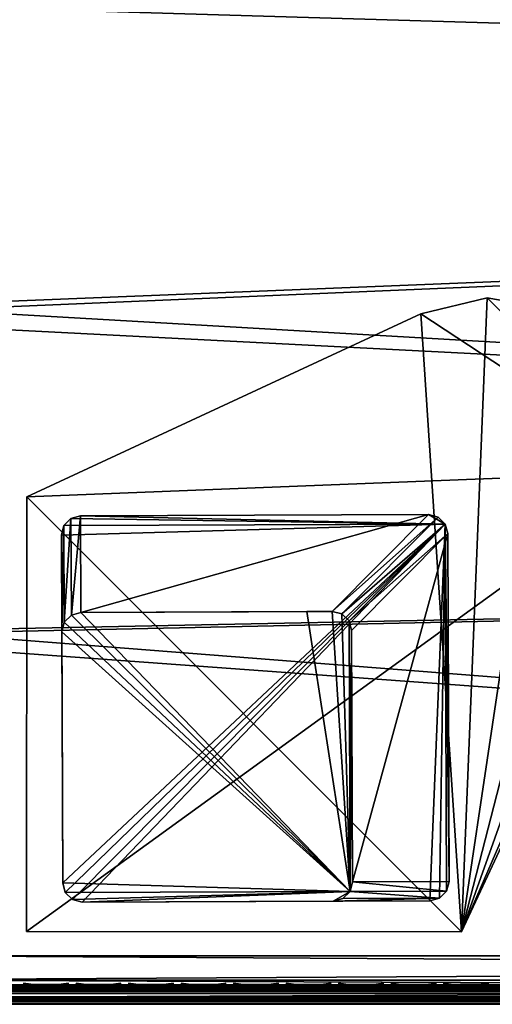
# Model space of a CAD drawing. Header units: inches. Extents: x 0 to 63.6, y -63.6 to 0.
# Tile 146 of 256: x 37.3 to 39.7, y -63.6 to -58.5. Entities that reach past the tile are written whole.
import ezdxf

# ---------------------------------------------------------------- set-up
doc = ezdxf.new("R2010")
doc.units = ezdxf.units.IN
doc.header["$LTSCALE"] = 0.03937
doc.header["$MEASUREMENT"] = 0
for name, color, linetype in [('A-FURN-3-ST', 151, 'Continuous'), ('A-FURN-3-ST-LG', 252, 'Continuous'), ('A-FURN-3-ST-LGHW', 32, 'Continuous'), ('A-FURN-3-ST-SEAM', 250, 'Continuous'), ('A-FURN-3-STITCH', 15, 'Continuous')]:
    doc.layers.add(name, color=color, linetype=linetype)

msp = doc.modelspace()

# ---------------------------------------------------------------- meshes
at = {"layer": 'A-FURN-3-ST'}
mesh = msp.add_polyface(dxfattribs=at)
corners = [(58.7891, -63.6396, 5.25), (36.1387, -63.6396, 5.25), (58.7891, -63.6061, 5.125), (36.1387, -63.6061, 5.125), (58.7891, -63.5146, 5.0335), (36.1387, -63.5146, 5.0335), (58.7891, -63.3896, 5), (36.1387, -63.3896, 5), (58.1891, -63.3896, 18), (36.7388, -63.3896, 18), (58.1891, -63.5146, 17.9665), (36.7388, -63.5146, 17.9665), (58.1891, -63.6061, 17.875), (36.7388, -63.6061, 17.875), (58.1891, -63.6396, 17.75), (36.7388, -63.6396, 17.75), (36.3576, -63.5924, 17.8203), (36.3841, -63.6275, 17.7562), (36.5579, -63.6275, 17.809), (36.5444, -63.5924, 17.8771), (36.5729, -63.6396, 17.7337), (36.4135, -63.6396, 17.6853), (36.5385, -63.5665, 17.9069), (36.5254, -63.4451, 17.9727), (36.5242, -63.3899, 17.9789), (36.3202, -63.4454, 17.9104), (36.3178, -63.3903, 17.9162), (36.3459, -63.5666, 17.8484), (36.4045, -61.7228, 17.9625), (36.6888, -61.7078, 18), (36.2785, -60.0581, 17.9625), (36.5619, -60.0301, 18), (58.1416, -61.2762, 18), (58.0174, -59.1659, 18), (36.3583, -58.36, 18), (57.8166, -57.0616, 18), (36.0784, -56.7009, 18), (35.7229, -55.0564, 18), (58.0995, -57.0299, 17.9625), (57.8211, -54.9239, 17.9625), (59.0391, -63.6396, 16.9), (35.8887, -63.6396, 5.5), (59.0391, -63.6396, 5.5), (35.8887, -63.6396, 16.9), (36.1377, -63.6396, 17.501), (36.2665, -63.6396, 17.6067), (36.0894, -61.7356, 5), (58.7412, -61.2543, 5), (35.9644, -60.0855, 5), (58.6158, -59.1221, 5), (35.764, -58.4429, 5), (58.413, -56.9959, 5), (35.4886, -56.8111, 5), (35.1388, -55.1937, 5)]
mesh.append_faces([[corners[k] for k in face] for face in [(0, 1, 2), (2, 1, 3), (2, 3, 4), (4, 3, 5), (4, 5, 6), (6, 5, 7), (8, 9, 10), (10, 9, 11), (10, 11, 12), (12, 11, 13), (12, 13, 14), (14, 13, 15), (16, 17, 18, 19), (19, 18, 13), (13, 18, 15), (15, 18, 20), (20, 18, 21), (21, 18, 17), (19, 13, 22), (22, 13, 11), (22, 11, 23), (23, 11, 9), (23, 9, 24), (23, 24, 25), (25, 24, 26), (27, 16, 19, 22), (25, 27, 22, 23), (28, 26, 24), (28, 24, 29), (29, 24, 9), (28, 29, 30), (30, 29, 31), (9, 8, 29), (29, 8, 32), (29, 32, 31), (31, 32, 33), (31, 33, 34), (34, 33, 35), (34, 35, 36), (36, 35, 37), (33, 38, 35), (35, 38, 39), (40, 41, 42), (42, 41, 1), (42, 1, 0), (40, 14, 15), (40, 15, 43), (44, 15, 45), (45, 15, 21), (21, 15, 20), (43, 41, 40), (7, 46, 6), (6, 46, 47), (47, 46, 48), (47, 48, 49), (49, 48, 50), (49, 50, 51), (51, 50, 52), (51, 52, 53)]])
at = {"layer": 'A-FURN-3-ST-LG'}
mesh = msp.add_polyface(dxfattribs=at)
corners = [(39.4959, -61.155, 4.7963), (39.5162, -63.0041, 4.7963), (39.5093, -61.2048, 4.7963), (39.503, -63.0541, 4.7963), (39.4663, -63.0908, 4.7963), (39.4161, -63.1044, 4.7963), (37.6179, -63.1113, 4.7963), (37.5679, -63.0981, 4.7963), (37.5312, -63.0617, 4.7963), (37.5176, -63.0118, 4.7963), (37.5107, -61.2135, 4.7963), (37.5239, -61.1632, 4.7963), (37.5603, -61.1264, 4.7963), (37.6102, -61.1127, 4.7963), (39.4096, -61.1058, 4.7963), (39.4594, -61.1188, 4.7963), (37.5312, -63.0617, 0), (37.5176, -63.0118, 0), (37.5679, -63.0981, 0), (37.6179, -63.1113, 0), (37.5126, -61.7132, 0), (37.5258, -61.6629, 0), (37.5623, -61.626, 0), (37.6121, -61.6123, 0), (39.0165, -63.006, 0), (39.0033, -63.056, 0), (38.9666, -63.0927), (38.9164, -63.1063, 0), (39.0115, -61.7063, 0), (38.9981, -61.6566, 0), (38.9616, -61.6205), (38.9118, -61.6073, 0), (38.7793, -61.6078, 0)]
mesh.append_faces([[corners[k] for k in face] for face in [(16, 9, 17), (16, 8, 9), (6, 18, 19), (6, 7, 18), (10, 17, 9), (10, 20, 17), (11, 20, 10), (11, 21, 20), (12, 21, 11), (12, 22, 21), (13, 22, 12), (13, 23, 22), (3, 24, 1), (3, 25, 24), (4, 25, 3), (4, 26, 25), (27, 4, 5), (27, 26, 4), (5, 19, 27), (5, 6, 19), (2, 24, 28), (2, 1, 24), (29, 2, 28), (29, 0, 2), (30, 0, 29), (30, 15, 0), (31, 15, 30), (31, 14, 15), (23, 14, 31), (23, 13, 14)]])
mesh.append_faces([[corners[k] for k in face] for face in [(0, 1, 2), (18, 8, 16), (25, 28, 24), (25, 22, 23)]], dxfattribs={"vtx0": -1})
mesh.append_faces([[corners[k] for k in face] for face in [(25, 32, 31)]], dxfattribs={"vtx0": -1, "vtx1": -1})
mesh.append_faces([[corners[k] for k in face] for face in [(0, 3, 1), (0, 4, 3), (0, 5, 4), (0, 6, 5), (0, 7, 6), (0, 8, 7), (0, 9, 8), (0, 10, 9), (0, 11, 10), (0, 12, 11), (0, 13, 12), (0, 14, 13), (25, 29, 28), (25, 30, 29), (25, 21, 22), (25, 20, 21), (25, 17, 20), (25, 16, 17), (25, 18, 16), (25, 19, 18), (25, 27, 19)]], dxfattribs={"vtx0": -1, "vtx2": -1})
mesh.append_faces([[corners[k] for k in face] for face in [(23, 31, 32), (25, 23, 32)]], dxfattribs={"vtx1": -1, "vtx2": -1})
mesh.append_faces([[corners[k] for k in face] for face in [(0, 15, 14), (18, 7, 8), (25, 31, 30), (25, 26, 27)]], dxfattribs={"vtx2": -1})
at = {"layer": 'A-FURN-3-ST-LGHW'}
mesh = msp.add_polyface(dxfattribs=at)
corners = [(39.5795, -63.2648, 5), (40.6118, -60.8857, 5), (40.5301, -61.2297, 5), (40.5507, -60.5374, 5), (40.3566, -60.2418, 5), (40.0613, -60.0473, 5), (39.713, -59.9857, 5), (39.3688, -60.067, 5), (37.3325, -61.0149, 5), (37.331, -63.2634, 5), (40.5301, -61.2297, 4.7502), (40.6118, -60.8857, 4.7502), (40.5507, -60.5374, 4.7502), (40.3566, -60.2418, 4.7502), (40.0613, -60.0473, 4.7502), (39.713, -59.9857, 4.7502), (39.3688, -60.067, 4.7502), (39.5795, -63.2648, 4.7502), (37.331, -63.2634, 4.7502), (37.3325, -61.0149, 4.7502)]
mesh.append_faces([[corners[k] for k in face] for face in [(2, 10, 1), (10, 11, 1), (1, 11, 3), (11, 12, 3), (3, 12, 4), (12, 13, 4), (4, 13, 5), (13, 14, 5), (5, 14, 6), (14, 15, 6), (7, 6, 16), (6, 15, 16), (8, 7, 19), (7, 16, 19), (17, 10, 0), (10, 2, 0)]])
mesh.append_faces([[corners[k] for k in face] for face in [(2, 1, 0), (10, 17, 11), (9, 8, 18), (0, 9, 17)]], dxfattribs={"vtx1": -1})
mesh.append_faces([[corners[k] for k in face] for face in [(1, 3, 0), (3, 4, 0), (4, 5, 0), (5, 6, 0), (6, 7, 0), (7, 8, 0), (17, 18, 11), (18, 19, 11), (19, 16, 11), (16, 15, 11), (15, 14, 11), (14, 13, 11)]], dxfattribs={"vtx1": -1, "vtx2": -1})
mesh.append_faces([[corners[k] for k in face] for face in [(8, 9, 0), (13, 12, 11), (8, 19, 18), (9, 18, 17)]], dxfattribs={"vtx2": -1})
at = {"layer": 'A-FURN-3-ST-SEAM'}
mesh = msp.add_polyface(dxfattribs=at)
corners = [(36.5448, -63.5662, 17.8381), (36.5427, -63.5524, 17.8491), (36.7296, -63.5524, 17.8675), (36.7296, -63.5662, 17.8563), (43.8799, -63.5524, 17.8675), (43.8799, -63.5662, 17.8563), (51.0302, -63.5524, 17.8675), (51.0302, -63.5662, 17.8563), (43.8799, -63.5396, 17.9), (51.0302, -63.5431, 17.8826), (43.8799, -63.5431, 17.8826), (36.7296, -63.5396, 17.9), (36.7296, -63.5431, 17.8826), (36.5445, -63.5396, 17.8825), (51.0302, -63.5829, 17.8505), (43.8799, -63.5829, 17.8505), (36.7296, -63.5829, 17.8505), (36.5459, -63.5829, 17.8324), (36.5443, -63.6168, 17.8406), (36.5457, -63.6006, 17.8334), (36.7296, -63.6006, 17.8515), (36.7296, -63.6168, 17.8588), (43.8799, -63.6006, 17.8515), (43.8799, -63.6168, 17.8588), (51.0302, -63.6006, 17.8515), (51.0302, -63.6168, 17.8588), (51.0302, -63.6378, 17.8868), (43.8799, -63.6378, 17.8868), (36.7296, -63.6378, 17.8868), (36.5389, -63.6378, 17.868), (36.7296, -63.6345, 17.9217), (36.7296, -63.6393, 17.9045), (43.8799, -63.6393, 17.9045), (43.8799, -63.6345, 17.9217), (51.0302, -63.6393, 17.9045), (51.0302, -63.6345, 17.9217), (51.0302, -63.5741, 17.9472), (51.0302, -63.5584, 17.939), (43.8799, -63.5584, 17.939), (43.8799, -63.5741, 17.9472), (36.7296, -63.5584, 17.939), (36.7296, -63.5741, 17.9472), (51.0302, -63.5467, 17.9255), (43.8799, -63.5467, 17.9255), (36.7296, -63.5467, 17.9255), (51.0302, -63.5396, 17.9), (36.7296, -63.6092, 17.9459), (43.8799, -63.6092, 17.9459), (51.0302, -63.6092, 17.9459), (36.7296, -63.6241, 17.9362), (43.8799, -63.6241, 17.9362), (51.0302, -63.6241, 17.9362), (36.5397, -63.5431, 17.8639)]
mesh.append_faces([[corners[k] for k in face] for face in [(0, 1, 2, 3), (3, 2, 4, 5), (5, 4, 6, 7), (8, 9, 10), (8, 10, 11), (11, 10, 12), (11, 12, 13), (7, 14, 15, 5), (5, 15, 16, 3), (3, 16, 17, 0), (18, 19, 20, 21), (21, 20, 22, 23), (23, 22, 24, 25), (25, 26, 27, 23), (23, 27, 28, 21), (21, 28, 29, 18), (30, 31, 32, 33), (33, 32, 34, 35), (36, 37, 38, 39), (39, 38, 40, 41), (37, 42, 43, 38), (38, 43, 44, 40), (43, 45, 8), (43, 8, 44), (44, 8, 11), (44, 11, 13), (41, 46, 47, 39), (39, 47, 48, 36), (46, 49, 50, 47), (47, 50, 51, 48), (49, 30, 33, 50), (50, 33, 35, 51), (1, 52, 12, 2), (2, 12, 10, 4), (19, 17, 16, 20), (20, 16, 15, 22), (31, 28, 27, 32)]])
at = {"layer": 'A-FURN-3-STITCH'}
mesh = msp.add_polymesh((7, 4), dxfattribs=at)
for k, corner in enumerate([(37.3148, -63.5303, 17.9558), (37.3148, -63.5325, 17.9543), (37.3148, -63.5368, 17.9514), (37.3147, -63.5389, 17.9499), (37.3533, -63.5346, 17.9615), (37.3533, -63.5393, 17.9637), (37.3533, -63.5436, 17.9608), (37.3532, -63.5432, 17.9556), (37.3922, -63.5372, 17.9646), (37.3922, -63.5419, 17.9669), (37.3922, -63.5462, 17.964), (37.3921, -63.5458, 17.9588), (37.4313, -63.538, 17.9652), (37.4313, -63.5427, 17.9675), (37.4313, -63.547, 17.9646), (37.4312, -63.5467, 17.9594), (37.4703, -63.5372, 17.9633), (37.4704, -63.5419, 17.9656), (37.4703, -63.5462, 17.9627), (37.4702, -63.5458, 17.9575), (37.5091, -63.5346, 17.9589), (37.5091, -63.5393, 17.9611), (37.5091, -63.5436, 17.9582), (37.509, -63.5432, 17.953), (37.5473, -63.5303, 17.9519), (37.5473, -63.5325, 17.9505), (37.5472, -63.5368, 17.9476), (37.5472, -63.539, 17.9461)]):
    mesh.set_mesh_vertex(divmod(k, 4), corner)
mesh = msp.add_polymesh((7, 4), dxfattribs=at)
for k, corner in enumerate([(37.5864, -63.5303, 17.9558), (37.5864, -63.5325, 17.9543), (37.5863, -63.5368, 17.9514), (37.5863, -63.5389, 17.9499), (37.6248, -63.5346, 17.9615), (37.6249, -63.5393, 17.9637), (37.6248, -63.5436, 17.9608), (37.6247, -63.5432, 17.9556), (37.6637, -63.5372, 17.9646), (37.6638, -63.5419, 17.9669), (37.6637, -63.5462, 17.964), (37.6636, -63.5458, 17.9588), (37.7028, -63.538, 17.9652), (37.7028, -63.5427, 17.9675), (37.7028, -63.547, 17.9646), (37.7027, -63.5467, 17.9594), (37.7418, -63.5372, 17.9633), (37.7419, -63.5419, 17.9656), (37.7418, -63.5462, 17.9627), (37.7417, -63.5458, 17.9575), (37.7806, -63.5346, 17.9589), (37.7806, -63.5393, 17.9611), (37.7806, -63.5436, 17.9582), (37.7805, -63.5432, 17.953), (37.8189, -63.5303, 17.9519), (37.8188, -63.5325, 17.9505), (37.8188, -63.5368, 17.9476), (37.8188, -63.539, 17.9461)]):
    mesh.set_mesh_vertex(divmod(k, 4), corner)
mesh = msp.add_polymesh((7, 4), dxfattribs=at)
for k, corner in enumerate([(37.8579, -63.5303, 17.9558), (37.8579, -63.5325, 17.9543), (37.8578, -63.5368, 17.9514), (37.8578, -63.5389, 17.9499), (37.8964, -63.5346, 17.9615), (37.8964, -63.5393, 17.9637), (37.8963, -63.5436, 17.9608), (37.8963, -63.5432, 17.9556), (37.9352, -63.5372, 17.9646), (37.9353, -63.5419, 17.9669), (37.9352, -63.5462, 17.964), (37.9351, -63.5458, 17.9588), (37.9743, -63.538, 17.9652), (37.9744, -63.5427, 17.9675), (37.9743, -63.547, 17.9646), (37.9742, -63.5467, 17.9594), (38.0134, -63.5372, 17.9633), (38.0134, -63.5419, 17.9656), (38.0134, -63.5462, 17.9627), (38.0133, -63.5458, 17.9575), (38.0521, -63.5346, 17.9589), (38.0522, -63.5393, 17.9611), (38.0521, -63.5436, 17.9582), (38.052, -63.5432, 17.953), (38.0904, -63.5303, 17.9519), (38.0904, -63.5325, 17.9505), (38.0903, -63.5368, 17.9476), (38.0903, -63.539, 17.9461)]):
    mesh.set_mesh_vertex(divmod(k, 4), corner)
mesh = msp.add_polymesh((7, 4), dxfattribs=at)
for k, corner in enumerate([(38.1294, -63.5303, 17.9558), (38.1294, -63.5325, 17.9543), (38.1294, -63.5368, 17.9514), (38.1293, -63.5389, 17.9499), (38.1679, -63.5346, 17.9615), (38.1679, -63.5393, 17.9637), (38.1679, -63.5436, 17.9608), (38.1678, -63.5432, 17.9556), (38.2068, -63.5372, 17.9646), (38.2068, -63.5419, 17.9669), (38.2068, -63.5462, 17.964), (38.2067, -63.5458, 17.9588), (38.2459, -63.538, 17.9652), (38.2459, -63.5427, 17.9675), (38.2459, -63.547, 17.9646), (38.2458, -63.5467, 17.9594), (38.2849, -63.5372, 17.9633), (38.2849, -63.5419, 17.9656), (38.2849, -63.5462, 17.9627), (38.2848, -63.5458, 17.9575), (38.3237, -63.5346, 17.9589), (38.3237, -63.5393, 17.9611), (38.3237, -63.5436, 17.9582), (38.3236, -63.5432, 17.953), (38.3619, -63.5303, 17.9519), (38.3619, -63.5325, 17.9505), (38.3618, -63.5368, 17.9476), (38.3618, -63.539, 17.9461)]):
    mesh.set_mesh_vertex(divmod(k, 4), corner)
mesh = msp.add_polymesh((7, 4), dxfattribs=at)
for k, corner in enumerate([(38.401, -63.5303, 17.9558), (38.4009, -63.5325, 17.9543), (38.4009, -63.5368, 17.9514), (38.4009, -63.5389, 17.9499), (38.4394, -63.5346, 17.9615), (38.4395, -63.5393, 17.9637), (38.4394, -63.5436, 17.9608), (38.4393, -63.5432, 17.9556), (38.4783, -63.5372, 17.9646), (38.4783, -63.5419, 17.9669), (38.4783, -63.5462, 17.964), (38.4782, -63.5458, 17.9588), (38.5174, -63.538, 17.9652), (38.5174, -63.5427, 17.9675), (38.5174, -63.547, 17.9646), (38.5173, -63.5467, 17.9594), (38.5564, -63.5372, 17.9633), (38.5565, -63.5419, 17.9656), (38.5564, -63.5462, 17.9627), (38.5563, -63.5458, 17.9575), (38.5952, -63.5346, 17.9589), (38.5952, -63.5393, 17.9611), (38.5952, -63.5436, 17.9582), (38.5951, -63.5432, 17.953), (38.6334, -63.5303, 17.9519), (38.6334, -63.5325, 17.9505), (38.6334, -63.5368, 17.9476), (38.6333, -63.539, 17.9461)]):
    mesh.set_mesh_vertex(divmod(k, 4), corner)
mesh = msp.add_polymesh((7, 4), dxfattribs=at)
for k, corner in enumerate([(38.6725, -63.5303, 17.9558), (38.6725, -63.5325, 17.9543), (38.6724, -63.5368, 17.9514), (38.6724, -63.5389, 17.9499), (38.7109, -63.5346, 17.9615), (38.711, -63.5393, 17.9637), (38.7109, -63.5436, 17.9608), (38.7108, -63.5432, 17.9556), (38.7498, -63.5372, 17.9646), (38.7499, -63.5419, 17.9669), (38.7498, -63.5462, 17.964), (38.7497, -63.5458, 17.9588), (38.7889, -63.538, 17.9652), (38.789, -63.5427, 17.9675), (38.7889, -63.547, 17.9646), (38.7888, -63.5467, 17.9594), (38.828, -63.5372, 17.9633), (38.828, -63.5419, 17.9656), (38.828, -63.5462, 17.9627), (38.8279, -63.5458, 17.9575), (38.8667, -63.5346, 17.9589), (38.8668, -63.5393, 17.9611), (38.8667, -63.5436, 17.9582), (38.8666, -63.5432, 17.953), (38.905, -63.5303, 17.9519), (38.9049, -63.5325, 17.9505), (38.9049, -63.5368, 17.9476), (38.9049, -63.539, 17.9461)]):
    mesh.set_mesh_vertex(divmod(k, 4), corner)
mesh = msp.add_polymesh((7, 4), dxfattribs=at)
for k, corner in enumerate([(38.944, -63.5303, 17.9558), (38.944, -63.5325, 17.9543), (38.944, -63.5368, 17.9514), (38.9439, -63.5389, 17.9499), (38.9825, -63.5346, 17.9615), (38.9825, -63.5393, 17.9637), (38.9825, -63.5436, 17.9608), (38.9824, -63.5432, 17.9556), (39.0214, -63.5372, 17.9646), (39.0214, -63.5419, 17.9669), (39.0214, -63.5462, 17.964), (39.0213, -63.5458, 17.9588), (39.0605, -63.538, 17.9652), (39.0605, -63.5427, 17.9675), (39.0604, -63.547, 17.9646), (39.0604, -63.5467, 17.9594), (39.0995, -63.5372, 17.9633), (39.0995, -63.5419, 17.9656), (39.0995, -63.5462, 17.9627), (39.0994, -63.5458, 17.9575), (39.1383, -63.5346, 17.9589), (39.1383, -63.5393, 17.9611), (39.1382, -63.5436, 17.9582), (39.1382, -63.5432, 17.953), (39.1765, -63.5303, 17.9519), (39.1765, -63.5325, 17.9505), (39.1764, -63.5368, 17.9476), (39.1764, -63.539, 17.9461)]):
    mesh.set_mesh_vertex(divmod(k, 4), corner)
mesh = msp.add_polymesh((7, 4), dxfattribs=at)
for k, corner in enumerate([(39.2156, -63.5303, 17.9558), (39.2155, -63.5325, 17.9543), (39.2155, -63.5368, 17.9514), (39.2155, -63.5389, 17.9499), (39.254, -63.5346, 17.9615), (39.254, -63.5393, 17.9637), (39.254, -63.5436, 17.9608), (39.2539, -63.5432, 17.9556), (39.2929, -63.5372, 17.9646), (39.2929, -63.5419, 17.9669), (39.2929, -63.5462, 17.964), (39.2928, -63.5458, 17.9588), (39.332, -63.538, 17.9652), (39.332, -63.5427, 17.9675), (39.332, -63.547, 17.9646), (39.3319, -63.5467, 17.9594), (39.371, -63.5372, 17.9633), (39.3711, -63.5419, 17.9656), (39.371, -63.5462, 17.9627), (39.3709, -63.5458, 17.9575), (39.4098, -63.5346, 17.9589), (39.4098, -63.5393, 17.9611), (39.4098, -63.5436, 17.9582), (39.4097, -63.5432, 17.953), (39.448, -63.5303, 17.9519), (39.448, -63.5325, 17.9505), (39.448, -63.5368, 17.9476), (39.4479, -63.539, 17.9461)]):
    mesh.set_mesh_vertex(divmod(k, 4), corner)
mesh = msp.add_polymesh((7, 4), dxfattribs=at)
for k, corner in enumerate([(39.4871, -63.5303, 17.9558), (39.4871, -63.5325, 17.9543), (39.487, -63.5368, 17.9514), (39.487, -63.5389, 17.9499), (39.5255, -63.5346, 17.9615), (39.5256, -63.5393, 17.9637), (39.5255, -63.5436, 17.9608), (39.5254, -63.5432, 17.9556), (39.5644, -63.5372, 17.9646), (39.5645, -63.5419, 17.9669), (39.5644, -63.5462, 17.964), (39.5643, -63.5458, 17.9588), (39.6035, -63.538, 17.9652), (39.6035, -63.5427, 17.9675), (39.6035, -63.547, 17.9646), (39.6034, -63.5467, 17.9594), (39.6426, -63.5372, 17.9633), (39.6426, -63.5419, 17.9656), (39.6425, -63.5462, 17.9627), (39.6425, -63.5458, 17.9575), (39.6813, -63.5346, 17.9589), (39.6814, -63.5393, 17.9611), (39.6813, -63.5436, 17.9582), (39.6812, -63.5432, 17.953), (39.7196, -63.5303, 17.9519), (39.7195, -63.5325, 17.9505), (39.7195, -63.5368, 17.9476), (39.7195, -63.539, 17.9461)]):
    mesh.set_mesh_vertex(divmod(k, 4), corner)

doc.saveas('drawing.dxf')
